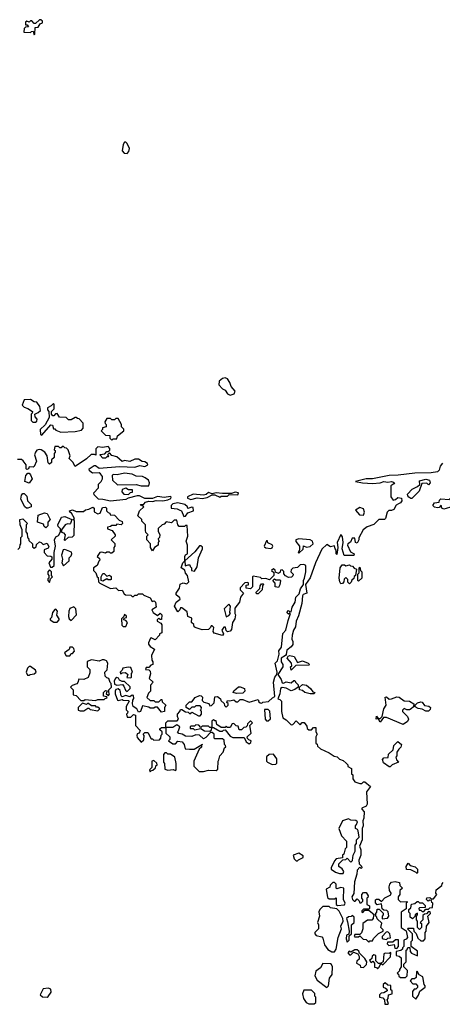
# Model space of a CAD drawing. Extents: x 2323203 to 2567568, y 883585 to 1022917.
# Tile 152 of 256: x 2512130 to 2515454, y 917600 to 925350. Entities that reach past the tile are written whole.
import ezdxf

# ---------------------------------------------------------------- set-up
doc = ezdxf.new("R2010")
doc.units = 0

msp = doc.modelspace()

# ---------------------------------------------------------------- linework, layer by layer
at = {"layer": '0CON10XD'}
for points in [[(2512245, 925230), (2512250, 925235), (2512251.7, 925288.3), (2512275, 925290), (2512291.7, 925318.3), (2512310, 925325), (2512308.3, 925338.3), (2512295, 925350), (2512285, 925350), (2512255, 925320), (2512245, 925320), (2512225, 925340), (2512215, 925340), (2512205, 925330), (2512185, 925337.5), (2512175, 925330), (2512175, 925310), (2512188.3, 925308.3), (2512200, 925295), (2512175, 925290), (2512165, 925280), (2512162.5, 925252.5), (2512215, 925250), (2512221.7, 925258.3), (2512235, 925260), (2512245, 925230)], [(2512975, 924298), (2512987.9, 924312.1), (2512994.2, 924335), (2512975.7, 924375.8), (2512965, 924385.5), (2512955, 924385.5), (2512943, 924367), (2512936.6, 924316.6), (2512950.4, 924300.3), (2512975, 924298)], [(2513785, 922393.3), (2513816.1, 922403.9), (2513825.8, 922425.8), (2513793.9, 922463.9), (2513783.8, 922495), (2513764.4, 922524.4), (2513745, 922531.4), (2513724.6, 922525.4), (2513700, 922505), (2513696.2, 922475), (2513723.8, 922445), (2513746.7, 922435), (2513765, 922403.8), (2513785, 922393.3)], [(2512255, 922182.5), (2512265, 922190), (2512266.7, 922205), (2512252.5, 922225), (2512250, 922245), (2512275, 922257.5), (2512292.5, 922275), (2512287.5, 922305), (2512265, 922340), (2512243, 922343), (2512215, 922360), (2512165, 922356.7), (2512150, 922315), (2512165, 922300), (2512195, 922290), (2512230, 922265), (2512228.3, 922251.7), (2512220, 922245), (2512220, 922195), (2512233, 922183), (2512255, 922182.5)], [(2512305, 922080), (2512375, 922160), (2512388.3, 922158.3), (2512395, 922130), (2512405, 922130), (2512415, 922120), (2512453.6, 922103.6), (2512565, 922107.5), (2512615, 922120), (2512630, 922135), (2512630, 922175), (2512598.3, 922208.3), (2512585, 922210), (2512575, 922220), (2512565, 922220), (2512535, 922200), (2512515, 922200), (2512495, 922220), (2512441.7, 922221.7), (2512425, 922250), (2512411.7, 922248.3), (2512398.3, 922231.7), (2512391.7, 922231.7), (2512380, 922245), (2512380, 922265), (2512401.7, 922288.3), (2512401.7, 922321.7), (2512395, 922330), (2512378.3, 922311.7), (2512347.5, 922295), (2512348.3, 922278.3), (2512360, 922265), (2512361.7, 922218.3), (2512329.3, 922160.7), (2512290, 922125), (2512292.5, 922085), (2512305, 922080)], [(2512855, 922040), (2512865, 922050), (2512895, 922050), (2512900, 922075), (2512950, 922115), (2512948.3, 922128.3), (2512930, 922145), (2512930, 922165), (2512905, 922210), (2512885, 922210), (2512875, 922200), (2512855, 922200), (2512845, 922210), (2512815, 922210), (2512800, 922185), (2512801.7, 922171.7), (2512810, 922165), (2512810, 922145), (2512781.7, 922138.3), (2512780, 922125), (2512770, 922115), (2512805, 922080), (2512838.3, 922078.3), (2512840, 922055), (2512855, 922040)], [(2513085, 919662.5), (2513107, 919683), (2513110, 919715), (2513100, 919725), (2513115, 919740), (2513138.3, 919738.3), (2513165, 919690), (2513175, 919690), (2513185, 919680), (2513228.3, 919681.7), (2513240, 919695), (2513241.7, 919718.3), (2513250, 919725), (2513250, 919745), (2513231.7, 919761.7), (2513231.7, 919768.3), (2513245, 919780), (2513280, 919780), (2513280, 919815), (2513295, 919830), (2513368.3, 919831.7), (2513380, 919845), (2513370, 919865), (2513370, 919885), (2513390, 919905), (2513395, 919920), (2513405, 919920), (2513433, 919903), (2513455, 919900), (2513465, 919890), (2513475, 919890), (2513485, 919900), (2513535, 919870), (2513548.3, 919871.7), (2513560, 919885), (2513560, 919905), (2513550, 919915), (2513558.3, 919921.7), (2513560, 919935), (2513548.3, 919948.3), (2513515, 919950), (2513505, 919940), (2513485, 919940), (2513465, 919920), (2513440, 919935), (2513440, 919955), (2513451.7, 919968.3), (2513465, 919980), (2513485, 919980), (2513510, 920015), (2513545, 920030), (2513558.3, 920028.3), (2513567, 920017), (2513565, 919990), (2513578.3, 919978.3), (2513618.3, 919968.3), (2513625, 919950), (2513638.3, 919951.7), (2513658.3, 919971.7), (2513665, 920020), (2513685, 920022.5), (2513710, 920005), (2513711.7, 919991.7), (2513738.3, 919968.3), (2513741.7, 919951.7), (2513755, 919940), (2513770, 919955), (2513768.3, 919968.3), (2513760, 919975), (2513765, 919990), (2513781.7, 919988.3), (2513815, 919997.5), (2513831.7, 919981.7), (2513845, 919980), (2513865, 920000), (2513885, 920000), (2513935, 919977.5), (2514005, 920000), (2514011.7, 919981.7), (2514021.7, 919971.7), (2514035, 919970), (2514043, 919977), (2514087, 919983), (2514117, 920013), (2514136.7, 920023.3), (2514126.7, 920135), (2514136.2, 920175), (2514153.3, 920196.7), (2514154, 920215), (2514140, 920285), (2514157, 920303), (2514170, 920355), (2514168.3, 920381.7), (2514189.3, 920410.7), (2514200.7, 920519.3), (2514223.3, 920545), (2514241.7, 920621.7), (2514260, 920675), (2514255, 920680), (2514245, 920670), (2514230, 920685), (2514245, 920700), (2514251.7, 920691.7), (2514265, 920690), (2514273.3, 920725), (2514297.5, 920765), (2514302.5, 920805), (2514328.3, 920831.7), (2514339.3, 920870.7), (2514362.5, 920905), (2514361.2, 920935), (2514371.2, 920955), (2514381.2, 921005), (2514380, 921055), (2514365, 921062.5), (2514335, 921060), (2514315, 921037.5), (2514278.3, 921031.7), (2514265, 921020), (2514263, 921003), (2514280, 920985), (2514278.3, 920971.7), (2514267, 920963), (2514245, 920960), (2514221.7, 920971.7), (2514208.3, 920988.3), (2514207, 921007), (2514195, 921020), (2514181.7, 921018.3), (2514178.3, 921001.7), (2514165, 920990), (2514141.7, 921001.7), (2514138.3, 921018.3), (2514125, 921027.5), (2514110, 921015), (2514128.3, 920998.3), (2514130, 920975), (2514095, 920940), (2514065, 920952.5), (2514035, 920950), (2514025, 920960), (2513965, 920970), (2513960, 920965), (2513960, 920885), (2513945, 920870), (2513910, 920875), (2513911.7, 920898.3), (2513928.3, 920901.7), (2513930, 920915), (2513925, 920920), (2513901.7, 920918.3), (2513863, 920877), (2513863, 920863), (2513890, 920835), (2513867.5, 920805), (2513860, 920765), (2513823, 920717), (2513822.5, 920675), (2513827.5, 920665), (2513822.5, 920635), (2513802.5, 920605), (2513795, 920550), (2513785, 920537.5), (2513765, 920532.5), (2513753, 920543), (2513748.3, 920568.3), (2513735, 920567.5), (2513720, 920545), (2513732.5, 920515), (2513725, 920503.3), (2513660.7, 920520.7), (2513652.5, 920535), (2513657, 920567), (2513645, 920580), (2513635, 920580), (2513630, 920565), (2513615, 920550), (2513565, 920547.5), (2513510, 920565), (2513501.7, 920571.7), (2513498.3, 920588.3), (2513480, 920605), (2513485, 920640), (2513451.7, 920651.7), (2513448.3, 920688.3), (2513405, 920720), (2513395, 920720), (2513390, 920705), (2513375, 920690), (2513347.5, 920735), (2513360, 920765), (2513391.7, 920788.3), (2513389.3, 920799.3), (2513361.7, 920821.7), (2513360, 920835), (2513387.5, 920875), (2513393.3, 920906.7), (2513415, 920917.5), (2513445, 920910), (2513460, 920925), (2513450, 920975), (2513433, 920993), (2513428.3, 921018.3), (2513400, 921035), (2513412.5, 921075), (2513430, 921090), (2513427.5, 921125), (2513435, 921137.5), (2513450, 921145), (2513450, 921215), (2513440, 921245), (2513452.5, 921285), (2513448.3, 921368.3), (2513435, 921370), (2513425, 921360), (2513385, 921360), (2513373, 921373), (2513365, 921410), (2513345, 921410), (2513325, 921390), (2513283, 921397), (2513265, 921380), (2513250, 921375), (2513220, 921345), (2513220, 921325), (2513232.5, 921295), (2513230, 921275), (2513220, 921265), (2513221.7, 921251.7), (2513230, 921245), (2513220, 921235), (2513220, 921215), (2513190, 921195), (2513175, 921170), (2513160, 921195), (2513157.5, 921225), (2513130, 921255), (2513130, 921285), (2513140, 921295), (2513122.5, 921312.5), (2513118.3, 921328.3), (2513120, 921375), (2513091.7, 921401.7), (2513090, 921415), (2513060, 921445), (2513072.5, 921485), (2513106.2, 921515), (2513095, 921530), (2513085, 921522.5), (2513080, 921535), (2513105, 921537.5), (2513118.8, 921551.2), (2513145, 921561.2), (2513175, 921557.5), (2513203.8, 921566.2), (2513255, 921562.5), (2513295, 921570), (2513319.3, 921580.7), (2513321.7, 921591.7), (2513315, 921596.7), (2513265, 921590), (2513215, 921596.2), (2513175, 921582.5), (2513115, 921581.2), (2513071.7, 921601.7), (2513055, 921602.5), (2512982.5, 921585), (2512965, 921573.8), (2512845, 921559.2), (2512785, 921573.8), (2512750, 921575), (2512715, 921610), (2512712.5, 921625), (2512750, 921665), (2512750, 921695), (2512770, 921715), (2512780, 921735), (2512780, 921755), (2512766.4, 921776.4), (2512755, 921782.5), (2512701.7, 921781.7), (2512679.3, 921799.3), (2512677.5, 921815), (2512715, 921840), (2512725, 921840), (2512755, 921821.2), (2512915, 921833.3), (2513035, 921828.8), (2513075, 921840), (2513113, 921833), (2513137.5, 921845), (2513136.4, 921856.4), (2513115, 921870), (2513093, 921873), (2513065, 921890), (2513035, 921890), (2512995, 921873.3), (2512955, 921880), (2512935, 921872.5), (2512895, 921910), (2512855, 921920), (2512835, 921940), (2512820, 921925), (2512830, 921915), (2512825, 921910), (2512815, 921910), (2512805, 921900), (2512785, 921900), (2512761.7, 921921.7), (2512761.7, 921928.3), (2512798.3, 921931.7), (2512815, 921950), (2512825, 921950), (2512838.3, 921961.7), (2512840, 921975), (2512825, 921990), (2512785, 921982.5), (2512745, 921987.5), (2512728.3, 921971.7), (2512728.3, 921921.7), (2512717.5, 921927.5), (2512693, 921927), (2512655, 921892.5), (2512565, 921832.5), (2512548.3, 921868.3), (2512520, 921895), (2512527, 921917), (2512510, 921965), (2512498.3, 921978.3), (2512485, 921980), (2512475, 921990), (2512465, 921990), (2512455, 921980), (2512445, 921980), (2512435, 921990), (2512405, 921990), (2512400, 921965), (2512408.3, 921958.3), (2512410, 921945), (2512400, 921935), (2512400, 921905), (2512380, 921885), (2512380, 921865), (2512365, 921852.5), (2512353, 921863), (2512347, 921917), (2512327.5, 921945), (2512300, 921965), (2512283.6, 921966.4), (2512265, 921962.5), (2512253, 921947), (2512247.5, 921925), (2512262.5, 921875), (2512245, 921832.5), (2512235, 921826.7), (2512205, 921830), (2512200, 921815), (2512185, 921810), (2512180, 921815), (2512180, 921845), (2512158.3, 921878.3), (2512145, 921887.5), (2512113, 921887)], [(2515455, 921860), (2515437.5, 921835), (2515430, 921805), (2515415, 921791.2), (2515365, 921782.9), (2515238.3, 921781.7), (2515105.7, 921764.3), (2515035, 921762.5), (2514906.1, 921736.1), (2514855, 921736.7), (2514770, 921715), (2514825, 921703.3), (2514905, 921700), (2514965, 921703.3), (2514995, 921716), (2515025, 921710), (2515055, 921715.8), (2515070.7, 921710.7), (2515077.5, 921705), (2515073, 921697), (2515048.3, 921681.7), (2515050, 921595), (2515068.3, 921568.3), (2515085, 921572.5), (2515105, 921590), (2515133, 921583), (2515136.1, 921563.9), (2515125, 921546.7), (2515110.4, 921539.5), (2515090.7, 921529.3), (2515072.5, 921495), (2515055, 921486.7), (2515033, 921487), (2515020, 921475), (2515007, 921423), (2515000, 921415), (2514955, 921416.7), (2514915, 921377.5), (2514863, 921357), (2514832.5, 921335), (2514798.3, 921271.7), (2514797.5, 921255), (2514785, 921230), (2514770, 921235), (2514765, 921270), (2514745, 921270), (2514733, 921237), (2514710, 921225), (2514707.5, 921215), (2514731.7, 921161.7), (2514760, 921145), (2514758.3, 921131.7), (2514683, 921133), (2514666.7, 921185), (2514673.3, 921235), (2514668.3, 921278.3), (2514655, 921297.5), (2514626.7, 921235), (2514632.5, 921195), (2514625, 921140), (2514620, 921145), (2514620, 921175), (2514610, 921185), (2514605, 921210), (2514575, 921200), (2514545, 921220), (2514505, 921182.5), (2514456.7, 921075), (2514413.6, 920956.4), (2514377.5, 920905), (2514387.5, 920835), (2514360, 920825), (2514353.6, 920816.4), (2514350, 920755), (2514322.3, 920657.7), (2514303.9, 920616.1), (2514299.3, 920570.7), (2514283.3, 920545), (2514273.3, 920505), (2514270, 920475), (2514277.5, 920455), (2514277, 920433), (2514266.4, 920413.6), (2514232, 920388), (2514227, 920353), (2514220, 920345), (2514187.5, 920325), (2514187.5, 920295), (2514200, 920275), (2514200, 920255), (2514160, 920195), (2514186.1, 920156.1), (2514195, 920130), (2514205, 920127.5), (2514225, 920137.5), (2514265, 920130), (2514285, 920150), (2514295, 920150), (2514300, 920135), (2514320, 920115), (2514320, 920095), (2514295, 920077.5), (2514265, 920067.5), (2514225, 920087.5), (2514195, 920092.5), (2514182.5, 920085), (2514176.4, 920043.6), (2514160, 920005), (2514175, 920000), (2514190, 919985), (2514190, 919905), (2514200, 919855), (2514225, 919840), (2514265, 919800), (2514278.3, 919801.7), (2514305, 919830), (2514335, 919800), (2514351.7, 919818.3), (2514368.3, 919818.3), (2514388.3, 919788.3), (2514391.7, 919771.7), (2514405, 919760), (2514425, 919760), (2514441.7, 919778.3), (2514458.3, 919778.3), (2514460, 919745), (2514470, 919725), (2514460, 919705), (2514460, 919655), (2514468.3, 919648.3), (2514471.7, 919631.7), (2514495, 919610), (2514565, 919580), (2514603, 919553), (2514627, 919547), (2514645, 919530), (2514675, 919520), (2514698.3, 919498.3), (2514710, 919485), (2514711.7, 919471.7), (2514740, 919455), (2514740, 919415), (2514750, 919405), (2514750, 919375), (2514765, 919350), (2514805, 919337.5), (2514821.7, 919338.3), (2514835, 919350), (2514845, 919350), (2514890, 919315), (2514858.3, 919271.7), (2514862.5, 919175), (2514855, 919160), (2514820, 919145), (2514820, 919135), (2514840, 919115), (2514837.5, 919065), (2514827.5, 919045), (2514832.5, 919005), (2514822.5, 918985), (2514822.5, 918895), (2514802.5, 918845), (2514812.5, 918815), (2514812.5, 918775), (2514797.5, 918735), (2514800, 918705), (2514818.3, 918688.3), (2514820, 918675), (2514815, 918670), (2514805, 918680), (2514783, 918657), (2514782.5, 918625), (2514763.3, 918565), (2514757.5, 918472.5), (2514742.5, 918445), (2514747.5, 918425), (2514761.7, 918411.7), (2514768.3, 918411.7), (2514785, 918430), (2514800, 918415), (2514805, 918400), (2514815, 918400), (2514828.3, 918411.7), (2514830, 918425), (2514820, 918435), (2514820, 918465), (2514835, 918480), (2514855, 918480), (2514870, 918455), (2514868.3, 918441.7), (2514860, 918435), (2514860, 918385), (2514880, 918375), (2514880, 918355), (2514875, 918350), (2514835, 918350), (2514820, 918335), (2514820, 918325), (2514828.3, 918321.7), (2514845, 918340), (2514875, 918340), (2514920, 918305), (2514911.7, 918298.3), (2514910, 918275), (2514898.3, 918261.7), (2514865, 918262.5), (2514830, 918235), (2514830, 918195), (2514818.3, 918161.7), (2514805, 918150), (2514765, 918150), (2514760, 918135), (2514765, 918130), (2514795, 918130), (2514805, 918140), (2514831.7, 918111.7), (2514855, 918110), (2514875, 918090), (2514885, 918100), (2514905, 918100), (2514911.7, 918118.3), (2514951.7, 918158.3), (2514990, 918175), (2514990, 918185), (2514970, 918205), (2514978.3, 918238.3), (2514941.7, 918271.7), (2514940, 918285), (2514930, 918295), (2514930, 918315), (2514940, 918325), (2514941.7, 918348.3), (2514958.3, 918348.3), (2514988.3, 918318.3), (2514990, 918305), (2514980, 918295), (2514981.7, 918271.7), (2515021.7, 918278.3), (2515033.3, 918295), (2515028.3, 918328.3), (2515018.3, 918338.3), (2514995, 918340), (2514981.7, 918351.7), (2514975, 918390), (2514941.7, 918381.7), (2514928.3, 918398.3), (2514928.3, 918421.7), (2514935, 918427.5), (2514955, 918427.5), (2514975, 918410), (2515002, 918438), (2515049.3, 918460.7), (2515052.5, 918475), (2515037.5, 918495), (2515036.7, 918525), (2515040, 918545), (2515055, 918562.5), (2515083, 918567), (2515118.3, 918558.3), (2515120, 918535), (2515140, 918515), (2515120, 918495), (2515120, 918465), (2515107.5, 918445), (2515107.5, 918425), (2515125, 918407.5), (2515175, 918410), (2515180, 918405), (2515170, 918395), (2515168.3, 918351.7), (2515130, 918325), (2515130, 918205), (2515168.3, 918178.3), (2515180, 918125), (2515168.3, 918111.7), (2515150, 918105), (2515150, 918055), (2515140, 918045), (2515140, 918035), (2515127, 918023), (2515090, 918015), (2515090, 917985), (2515115, 917980), (2515130, 917965), (2515130, 917895), (2515117.5, 917875), (2515117, 917863), (2515100, 917845), (2515108.3, 917838.3), (2515111.7, 917821.7), (2515125, 917810), (2515165, 917810), (2515177, 917823), (2515180, 917865), (2515150, 917895), (2515150, 917915), (2515170, 917935), (2515170, 918025), (2515178.3, 918031.7), (2515181.7, 918048.3), (2515198.3, 918048.3), (2515200, 918015), (2515211.7, 918001.7), (2515258.3, 917981.7), (2515258.3, 918018.3), (2515210, 918055), (2515210, 918095), (2515220, 918105), (2515220, 918155), (2515180, 918195), (2515185, 918200), (2515228.3, 918198.3), (2515230, 918175), (2515248.3, 918158.3), (2515261.7, 918121.7), (2515285, 918100), (2515305, 918100), (2515320, 918115), (2515320, 918165), (2515327.5, 918175), (2515330, 918215), (2515350, 918245), (2515340, 918295), (2515360, 918315), (2515358.3, 918328.3), (2515345, 918330), (2515328.3, 918311.7), (2515315, 918310), (2515301.7, 918298.3), (2515300, 918265), (2515280, 918245), (2515290, 918235), (2515290, 918205), (2515275, 918190), (2515260, 918205), (2515260, 918255), (2515250, 918265), (2515250, 918295), (2515260, 918305), (2515258.3, 918318.3), (2515240, 918305), (2515238.3, 918291.7), (2515218.3, 918271.7), (2515200, 918285), (2515200, 918315), (2515190, 918325), (2515190, 918345), (2515205, 918360), (2515211.7, 918388.3), (2515237.5, 918392.5), (2515255, 918410), (2515265, 918410), (2515275, 918400), (2515298.3, 918398.3), (2515318.3, 918378.3), (2515318.3, 918361.7), (2515275, 918360), (2515270, 918355), (2515271.7, 918341.7), (2515285, 918340), (2515295, 918330), (2515308.3, 918331.7), (2515325, 918350), (2515345, 918350), (2515355, 918360), (2515377, 918363), (2515380, 918395), (2515371.7, 918401.7), (2515368.3, 918418.3), (2515355, 918420), (2515341.7, 918411.7), (2515330, 918425), (2515331.7, 918438.3), (2515355, 918440), (2515365, 918430), (2515385, 918430), (2515410, 918465), (2515402.5, 918475), (2515405, 918500), (2515450, 918535), (2515451.7, 918548.3), (2515461.7, 918558.3)], [(2512205, 921702.5), (2512170, 921715), (2512178.3, 921761.7), (2512195, 921780), (2512205, 921780), (2512215, 921767.5), (2512226.7, 921735), (2512205, 921702.5)], [(2513145, 921680), (2513150, 921705), (2513142.5, 921725), (2513117.5, 921745), (2513095, 921753.8), (2513047, 921757), (2513015, 921772), (2512955, 921781.9), (2512897.5, 921767.5), (2512865, 921770), (2512858.3, 921761.7), (2512860, 921725), (2512898.3, 921688.3), (2513045, 921692.5), (2513085, 921680), (2513145, 921680)], [(2515215, 921580), (2515205, 921580), (2515191.7, 921591.7), (2515181.7, 921601.7), (2515180, 921615), (2515217.5, 921655), (2515260, 921675), (2515278.3, 921691.7), (2515275, 921720), (2515325, 921733.8), (2515353.3, 921725), (2515357.5, 921705), (2515345, 921690), (2515331.7, 921701.7), (2515291.7, 921698.3), (2515270.7, 921639.3), (2515215, 921580)], [(2512985, 921612.5), (2513001.7, 921628.3), (2513018.3, 921631.7), (2513018.3, 921648.3), (2512985, 921650), (2512965, 921662.5), (2512937, 921653), (2512933, 921633), (2512950, 921615), (2512985, 921612.5)], [(2513475, 921572.5), (2513525, 921587.5), (2513565, 921582.5), (2513605, 921590), (2513645, 921610), (2513665, 921610), (2513705, 921592.5), (2513715, 921600), (2513765, 921600), (2513778.3, 921611.7), (2513845, 921610), (2513850, 921625), (2513825, 921630), (2513795, 921620), (2513725, 921620), (2513675, 921626.7), (2513645, 921617.5), (2513615, 921627.5), (2513596.7, 921613.3), (2513575, 921606.7), (2513495, 921616.2), (2513450, 921595), (2513450, 921585), (2513475, 921572.5)], [(2512195, 921504.2), (2512184.4, 921504.4), (2512171.2, 921515), (2512140, 921575), (2512143, 921607), (2512155, 921620), (2512165, 921620), (2512185, 921600), (2512191.7, 921561.7), (2512220, 921535), (2512220, 921515), (2512195, 921504.2)], [(2515465, 921497.5), (2515450, 921505), (2515445, 921530), (2515428.3, 921511.7), (2515415, 921507.5), (2515393, 921513), (2515380, 921525), (2515391.7, 921548.3), (2515428.3, 921551.7), (2515431.7, 921568.3), (2515442.5, 921577.5), (2515507.5, 921572.5), (2515515, 921580), (2515530, 921565), (2515522.5, 921557.5), (2515530, 921525), (2515517, 921513), (2515485, 921502.5), (2515465, 921497.5)], [(2512355, 921190), (2512321.7, 921178.3), (2512322.5, 921155), (2512345, 921130), (2512375, 921127.5), (2512381.7, 921121.7), (2512382.5, 921105), (2512360, 921075), (2512371.7, 921041.7), (2512385, 921040), (2512400, 921055), (2512400, 921155), (2512412.5, 921205), (2512403.3, 921255), (2512415, 921280), (2512435, 921290), (2512451.7, 921318.3), (2512451.7, 921341.7), (2512431.7, 921361.7), (2512430, 921375), (2512460, 921435), (2512485, 921440), (2512540, 921415), (2512530, 921385), (2512525, 921380), (2512505, 921382.5), (2512487, 921373), (2512460, 921335), (2512460, 921315), (2512475, 921310), (2512487.5, 921295), (2512480, 921255), (2512485, 921250), (2512513, 921277), (2512545, 921280), (2512558.3, 921291.7), (2512560, 921405), (2512550, 921415), (2512560, 921425), (2512536.4, 921466.4), (2512523.3, 921473.3), (2512522.5, 921485), (2512545, 921493.3), (2512575, 921478.8), (2512631.7, 921478.3), (2512648.3, 921491.7), (2512675, 921497.5), (2512705, 921513.3), (2512716.7, 921505), (2512716.4, 921476.4), (2512745, 921460), (2512763, 921467), (2512780.3, 921509.7), (2512805, 921513.3), (2512813.3, 921505), (2512813, 921483), (2512825, 921470), (2512840, 921465), (2512841.7, 921451.7), (2512875, 921450), (2512911.7, 921411.7), (2512935, 921400), (2512937.5, 921385), (2512927, 921373), (2512895, 921380), (2512885, 921370), (2512855, 921370), (2512845, 921360), (2512820, 921355), (2512821.7, 921341.7), (2512858.3, 921328.3), (2512880, 921295), (2512880, 921285), (2512850, 921255), (2512877, 921227), (2512877.5, 921205), (2512870, 921195), (2512870, 921165), (2512855, 921150), (2512845, 921150), (2512835, 921160), (2512815, 921160), (2512805, 921150), (2512775, 921160), (2512760, 921155), (2512740, 921125), (2512758.3, 921108.3), (2512760, 921095), (2512751.7, 921088.3), (2512740, 921055), (2512710, 921035), (2512710, 921015), (2512730, 920995), (2512740, 920965), (2512748.3, 920958.3), (2512750, 920925), (2512760, 920915), (2512845, 920872.5), (2512885, 920877.5), (2512908.3, 920858.3), (2512935, 920860), (2512950.7, 920830.7), (2512963, 920823), (2513005, 920820), (2513015, 920810), (2513025, 920810), (2513035, 920820), (2513055, 920820), (2513065, 920830), (2513095, 920830), (2513105, 920820), (2513155, 920800), (2513171.7, 920771.7), (2513187, 920777), (2513197.5, 920765), (2513202.5, 920725), (2513170, 920705), (2513180, 920685), (2513215, 920660), (2513235, 920680), (2513247.5, 920665), (2513245, 920630), (2513235, 920630), (2513225, 920640), (2513210, 920625), (2513210, 920615), (2513240, 920600), (2513247, 920587), (2513247, 920523), (2513230, 920515), (2513230, 920505), (2513195, 920470), (2513165, 920483.3), (2513159.3, 920480.7), (2513142.5, 920445), (2513142.5, 920435), (2513156.1, 920416.1), (2513190, 920395), (2513167.5, 920345), (2513168.3, 920308.3), (2513176.7, 920295), (2513177.5, 920275), (2513161.2, 920268.8), (2513145, 920250), (2513125, 920250), (2513120, 920235), (2513145, 920232.5), (2513155, 920222.5), (2513159.6, 920200.5), (2513147.5, 920165), (2513180, 920135), (2513158.3, 920111.7), (2513160, 920065), (2513141.7, 920048.3), (2513130, 920015), (2513155, 919990), (2513185, 919990), (2513195, 919980), (2513225, 919980), (2513241.7, 919998.3), (2513248.3, 919998.3), (2513251.7, 919981.7), (2513280, 919955), (2513270, 919935), (2513270, 919905), (2513245, 919900), (2513215, 919940), (2513195, 919940), (2513185, 919930), (2513155, 919930), (2513145, 919940), (2513095, 919950), (2513080, 919905), (2513065, 919900), (2513050, 919925), (2513023, 919943), (2513017.5, 919965), (2513020, 919995), (2513027, 920007), (2513025, 920030), (2513015, 920032.5), (2512995, 920020), (2512965, 920030), (2512935, 920020), (2512928.3, 920028.3), (2512920.7, 920070.7), (2512905, 920083.3), (2512885, 920077.5), (2512880, 920065), (2512880, 920045), (2512900, 919995), (2512905, 919990), (2512935, 920000), (2512943, 919993), (2512985, 919990), (2512990, 919985), (2512967.5, 919945), (2512968.3, 919918.3), (2512980, 919905), (2512978.3, 919891.7), (2512970, 919885), (2512975, 919860), (2513005, 919860), (2513025, 919880), (2513040, 919875), (2513040, 919795), (2513077.5, 919755), (2513070, 919735), (2513055, 919730), (2513050, 919715), (2513055, 919700), (2513085, 919662.5)], [(2513420.7, 921440.7), (2513435, 921442.5), (2513451.2, 921468.8), (2513496.7, 921483.3), (2513495, 921510), (2513485, 921512.5), (2513453, 921503), (2513450, 921515), (2513430, 921535), (2513375, 921546.2), (2513335, 921540), (2513320, 921525), (2513320, 921505), (2513369.3, 921499.3), (2513390.7, 921490.7), (2513403.3, 921483.3), (2513420.7, 921440.7)], [(2514835, 921450), (2514842.5, 921475), (2514835, 921500), (2514805, 921510), (2514771.7, 921488.3), (2514803, 921453), (2514835, 921450)], [(2512115, 921180), (2512130, 921195), (2512133, 921217), (2512140, 921225), (2512140, 921275), (2512150, 921285), (2512150, 921335), (2512132.5, 921375), (2512130, 921415), (2512155, 921420), (2512190, 921385), (2512180, 921375), (2512178.3, 921318.3), (2512187.5, 921305), (2512190, 921275), (2512198.3, 921268.3), (2512201.7, 921251.7), (2512230, 921225), (2512231.7, 921201.7), (2512245, 921190), (2512258.3, 921201.7), (2512261.7, 921218.3), (2512285, 921240), (2512300, 921235), (2512315, 921220), (2512345, 921230), (2512358.3, 921201.7), (2512355, 921190)], [(2512335, 921350), (2512321.7, 921361.7), (2512318.3, 921378.3), (2512270, 921395), (2512275, 921450), (2512325, 921468.8), (2512345, 921462.5), (2512370, 921415), (2512350, 921395), (2512350, 921365), (2512335, 921350)], [(2514105, 921187.5), (2514115, 921192.5), (2514120, 921205), (2514116.1, 921216.1), (2514081.7, 921231.7), (2514078.3, 921248.3), (2514071.7, 921248.3), (2514053, 921207), (2514055, 921200), (2514065, 921192.5), (2514105, 921187.5)], [(2514325, 921150), (2514358.3, 921181.7), (2514361.7, 921208.3), (2514387, 921197), (2514415, 921202.5), (2514437.5, 921225), (2514433.3, 921245), (2514415, 921256.7), (2514325, 921264), (2514302.5, 921255), (2514301.7, 921241.7), (2514330, 921205), (2514330, 921175), (2514320, 921155), (2514325, 921150)], [(2512475, 921050), (2512518.3, 921091.7), (2512520, 921115), (2512535, 921130), (2512540, 921145), (2512538.3, 921158.3), (2512485, 921180), (2512471.7, 921178.3), (2512460, 921135), (2512467.5, 921105), (2512462.5, 921075), (2512475, 921050)], [(2513505, 921010), (2513527, 921043), (2513537.5, 921115), (2513567.5, 921185), (2513567, 921197), (2513555, 921210), (2513545, 921210), (2513508.3, 921161.7), (2513430, 921090), (2513431.7, 921051.7), (2513455, 921060), (2513468.3, 921058.3), (2513470, 921045), (2513480, 921035), (2513480, 921015), (2513505, 921010)], [(2512365, 920920), (2512371.7, 920948.3), (2512387.5, 920965), (2512380, 920975), (2512380, 921005), (2512365, 921020), (2512350, 921005), (2512350, 920985), (2512360, 920975), (2512360, 920955), (2512351.7, 920948.3), (2512350, 920935), (2512365, 920920)], [(2514725, 920910), (2514711.7, 920921.7), (2514710, 920945), (2514695, 920960), (2514683, 920947), (2514680, 920925), (2514668.3, 920911.7), (2514655, 920910), (2514647.5, 920925), (2514643.8, 920955), (2514650, 921035), (2514665, 921060), (2514685, 921060), (2514695, 921050), (2514725, 921060), (2514731.7, 921051.7), (2514748.3, 921048.3), (2514761.7, 921031.7), (2514780, 921025), (2514770, 920975), (2514761.7, 920968.3), (2514758.3, 920951.7), (2514741.7, 920938.3), (2514738.3, 920921.7), (2514725, 920910)], [(2514795, 920930), (2514790, 920935), (2514790, 920985), (2514800, 920995), (2514800, 921035), (2514805, 921040), (2514810, 921015), (2514820, 921005), (2514820, 920955), (2514795, 920930)], [(2512785, 920930), (2512770, 920935), (2512770, 920965), (2512785, 920990), (2512795, 920990), (2512815, 920970), (2512835, 920977.5), (2512848.3, 920968.3), (2512850, 920945), (2512845, 920940), (2512825, 920940), (2512815, 920950), (2512785, 920930)], [(2514165, 920880), (2514140, 920885), (2514140, 920915), (2514120, 920935), (2514135, 920950), (2514145, 920940), (2514175, 920940), (2514180, 920935), (2514177, 920903), (2514165, 920880)], [(2514005, 920830), (2513991.7, 920831.7), (2513990, 920845), (2514018.3, 920871.7), (2514020, 920895), (2514031.7, 920908.3), (2514045, 920910), (2514050, 920905), (2514040, 920895), (2514038.3, 920861.7), (2514005, 920830)], [(2512425, 920607.5), (2512440, 920625), (2512440, 920635), (2512423, 920663), (2512427.5, 920695), (2512415, 920710), (2512405, 920707.5), (2512386.7, 920685), (2512380, 920645), (2512370, 920635), (2512370, 920625), (2512398.3, 920608.3), (2512425, 920607.5)], [(2512535, 920620), (2512577.5, 920665), (2512571.7, 920711.7), (2512555, 920727.5), (2512523.6, 920716.4), (2512517.5, 920695), (2512513.6, 920653.6), (2512520, 920635), (2512535, 920620)], [(2513755, 920650), (2513775, 920660), (2513787.5, 920675), (2513782.5, 920685), (2513787.5, 920735), (2513775, 920750), (2513738.3, 920711.7), (2513755, 920650)], [(2512965, 920572.5), (2512977.5, 920605), (2512965, 920620), (2512950, 920625), (2512951.7, 920638.3), (2512970, 920645), (2512970, 920655), (2512955, 920667.5), (2512948.3, 920651.7), (2512930, 920635), (2512933.3, 920585), (2512943, 920573), (2512965, 920572.5)], [(2512525, 920342.5), (2512535, 920360), (2512545, 920360), (2512561.7, 920378.3), (2512555, 920400), (2512545, 920410), (2512525, 920410), (2512518.3, 920391.7), (2512482.5, 920367.5), (2512495, 920342.5), (2512525, 920342.5)], [(2512635, 919990), (2512645, 920000), (2512725, 919992.5), (2512745, 920000), (2512795, 920000), (2512801.7, 920008.3), (2512818.3, 920011.7), (2512815, 920020), (2512790, 920025), (2512790, 920055), (2512805, 920070), (2512818.3, 920068.3), (2512810, 920045), (2512828.3, 920031.7), (2512837.5, 920045), (2512830, 920055), (2512830, 920075), (2512852.5, 920095), (2512850, 920125), (2512841.7, 920131.7), (2512830, 920165), (2512815, 920170), (2512803, 920183), (2512800, 920215), (2512817, 920233), (2512822.5, 920285), (2512813, 920303), (2512795, 920312.5), (2512778.3, 920311.7), (2512755, 920300), (2512695, 920312.5), (2512661.7, 920298.3), (2512660, 920255), (2512682.5, 920235), (2512681.7, 920208.3), (2512668.3, 920171.7), (2512635, 920157.5), (2512595, 920160), (2512587.5, 920132.5), (2512578.3, 920121.7), (2512541.7, 920108.3), (2512530, 920095), (2512550, 920075), (2512550, 920035), (2512575, 920030), (2512611.7, 919991.7), (2512635, 919990)], [(2514265, 920230), (2514260, 920255), (2514270, 920265), (2514267.5, 920285), (2514232.5, 920325), (2514240.7, 920339.3), (2514253.8, 920346.2), (2514287.7, 920337.7), (2514315, 920290), (2514355, 920303.3), (2514400, 920285), (2514410, 920275), (2514405, 920270), (2514303, 920267), (2514265, 920230)], [(2512205, 920190), (2512213, 920197), (2512245, 920200), (2512260, 920215), (2512255, 920230), (2512215, 920260), (2512205, 920260), (2512190, 920245), (2512180, 920215), (2512191.7, 920191.7), (2512205, 920190)], [(2513005, 920170), (2513010, 920175), (2513010, 920205), (2513017.5, 920215), (2513005, 920250), (2512985, 920252.5), (2512940, 920245), (2512935, 920230), (2512920, 920215), (2512921.7, 920201.7), (2512935, 920210), (2512961.7, 920211.7), (2512980, 920195), (2512971.7, 920171.7), (2513005, 920170)], [(2512975, 920062.5), (2512997.5, 920085), (2512998.8, 920098.8), (2512955, 920140), (2512935, 920140), (2512915, 920152.5), (2512908.3, 920168.3), (2512895, 920172.5), (2512882.5, 920165), (2512872.5, 920145), (2512875, 920120), (2512895, 920112.5), (2512938.3, 920118.3), (2512950, 920105), (2512961.7, 920071.7), (2512975, 920062.5)], [(2513835, 920047.5), (2513810, 920055), (2513813.6, 920066.4), (2513851.7, 920098.3), (2513865, 920100), (2513897, 920087), (2513900, 920065), (2513885, 920050), (2513835, 920047.5)], [(2514445, 920042.5), (2514415, 920042.5), (2514373, 920053), (2514355, 920070), (2514330, 920075), (2514330, 920095), (2514353, 920117), (2514385, 920112.5), (2514416.4, 920086.4), (2514435, 920060), (2514450, 920055), (2514445, 920042.5)], [(2515145, 919802.5), (2515015, 919857.5), (2514992.5, 919857.5), (2514965, 919820), (2514950, 919850), (2514932.5, 919845), (2514935, 919867.5), (2514950, 919850), (2514965, 919850), (2514980, 919865), (2514993.3, 919925), (2515012.5, 919955), (2515005, 920017.5), (2515015, 920020), (2515035, 920002.5), (2515055, 920003.3), (2515095, 920020), (2515115, 920017.5), (2515155, 919987.5), (2515196.4, 919986.4), (2515230, 919965), (2515228.3, 919941.7), (2515210, 919925), (2515195, 919917.5), (2515175, 919917.5), (2515155, 919927.5), (2515140, 919915), (2515140, 919905), (2515180, 919865), (2515187.5, 919845), (2515180, 919825), (2515145, 919802.5)], [(2512745, 919910), (2512760, 919925), (2512745, 919940), (2512735, 919940), (2512725, 919950), (2512695, 919950), (2512665, 919970), (2512655, 919960), (2512625, 919970), (2512590, 919935), (2512590, 919915), (2512605, 919910), (2512635, 919910), (2512665, 919930), (2512675, 919930), (2512685, 919920), (2512745, 919910)], [(2515345, 919907.5), (2515325, 919907.5), (2515295, 919922.5), (2515265, 919927.5), (2515241.7, 919941.7), (2515240, 919955), (2515258.3, 919971.7), (2515285, 919980), (2515295, 919977.5), (2515315, 919952.5), (2515347, 919947), (2515360, 919935), (2515358.8, 919921.2), (2515345, 919907.5)], [(2514085, 919830), (2514101.7, 919848.3), (2514097, 919907), (2514085, 919920), (2514055, 919920), (2514060, 919845), (2514071.7, 919831.7), (2514085, 919830)], [(2513541.7, 919431.7), (2513575, 919432.5), (2513615, 919442.5), (2513675, 919440), (2513688.3, 919451.7), (2513690, 919515), (2513697, 919523), (2513703, 919557), (2513730, 919585), (2513741.7, 919618.3), (2513750, 919625), (2513748.3, 919638.3), (2513740, 919645), (2513738.3, 919678.3), (2513725, 919690), (2513665, 919690), (2513660, 919695), (2513660, 919725), (2513645, 919740), (2513631.7, 919738.3), (2513595, 919700), (2513575, 919690), (2513545, 919717.5), (2513515, 919720), (2513485, 919707.5), (2513435, 919710), (2513407, 919727), (2513381.7, 919731.7), (2513370, 919745), (2513378.3, 919751.7), (2513390, 919785), (2513365, 919800), (2513335, 919780), (2513280, 919780), (2513280, 919735), (2513310, 919705), (2513310, 919685), (2513300, 919675), (2513335, 919650), (2513355, 919650), (2513375, 919670), (2513407, 919667), (2513422.5, 919645), (2513431.7, 919611.7), (2513465, 919607.5), (2513501.7, 919608.3), (2513568.3, 919648.3), (2513560, 919640), (2513560, 919625), (2513541.7, 919608.3), (2513500, 919515), (2513500, 919475), (2513541.7, 919431.7)], [(2513625, 919750), (2513638.3, 919761.7), (2513640, 919780), (2513625, 919780), (2513615, 919790), (2513565, 919790), (2513555, 919780), (2513538.3, 919798.3), (2513515, 919800), (2513505, 919790), (2513475, 919790), (2513470, 919785), (2513471.7, 919771.7), (2513495, 919770), (2513505, 919760), (2513555, 919770), (2513583, 919753), (2513625, 919750)], [(2513935, 919650), (2513948.3, 919661.7), (2513950, 919675), (2513931.7, 919681.7), (2513921.7, 919691.7), (2513920, 919705), (2513950, 919735), (2513940, 919795), (2513960, 919815), (2513948.3, 919828.3), (2513941.7, 919828.3), (2513921.7, 919808.3), (2513918.3, 919791.7), (2513908.3, 919781.7), (2513891.7, 919778.3), (2513875, 919760), (2513855, 919760), (2513848.3, 919788.3), (2513831.7, 919791.7), (2513815, 919810), (2513801.7, 919808.3), (2513785, 919780), (2513765, 919780), (2513755, 919790), (2513745, 919780), (2513715, 919780), (2513681.7, 919801.7), (2513675, 919830), (2513665, 919830), (2513655, 919840), (2513641.7, 919828.3), (2513640, 919780), (2513655, 919780), (2513705, 919750), (2513725, 919750), (2513731.7, 919758.3), (2513745, 919760), (2513785, 919710), (2513805, 919700), (2513895, 919700), (2513910, 919665), (2513935, 919650)], [(2515045, 919470), (2515035, 919470), (2514990.7, 919500.7), (2514983, 919527), (2514995, 919540), (2515028.3, 919541.7), (2515031.7, 919568.3), (2515067, 919603), (2515073, 919637), (2515105, 919667.5), (2515132.5, 919645), (2515127, 919623), (2515110.7, 919609.3), (2515097.5, 919585), (2515097.5, 919555), (2515087.5, 919545), (2515092.5, 919525), (2515110, 919505), (2515060, 919485), (2515045, 919470)], [(2513355, 919440), (2513360, 919445), (2513360, 919495), (2513350, 919545), (2513315, 919570), (2513295, 919570), (2513285, 919580), (2513271.7, 919578.3), (2513260, 919565), (2513260, 919505), (2513270, 919495), (2513271.7, 919451.7), (2513295, 919442.5), (2513337.5, 919447.5), (2513355, 919440)], [(2514115, 919487.5), (2514145, 919490), (2514151.7, 919498.3), (2514151.7, 919531.7), (2514125, 919570), (2514093, 919567), (2514071.7, 919548.3), (2514070, 919515), (2514080, 919505), (2514115, 919487.5)], [(2513155, 919430), (2513161.7, 919438.3), (2513178.3, 919441.7), (2513198.3, 919461.7), (2513201.7, 919478.3), (2513210, 919485), (2513208.3, 919498.3), (2513185, 919520), (2513170, 919515), (2513170, 919465), (2513150, 919445), (2513155, 919430)], [(2514675, 918630), (2514680, 918645), (2514666.4, 918666.4), (2514640, 918685), (2514640, 918705), (2514671.7, 918738.3), (2514695, 918740), (2514705, 918750), (2514735, 918720), (2514748.3, 918731.7), (2514752.5, 918775), (2514767.5, 918805), (2514768.3, 918851.7), (2514780, 918865), (2514780, 918895), (2514800, 918915), (2514792.5, 918965), (2514786.4, 918976.4), (2514770, 918985), (2514770, 919005), (2514780, 919015), (2514787, 919037), (2514775, 919047.5), (2514735, 919050), (2514715, 919060), (2514670, 919045), (2514640, 918985), (2514660, 918925), (2514700, 918885), (2514700, 918835), (2514690, 918825), (2514678.3, 918781.7), (2514670, 918775), (2514668.3, 918751.7), (2514620, 918745), (2514605, 918730), (2514580, 918675), (2514580, 918665), (2514615, 918640), (2514645, 918630), (2514675, 918630)], [(2514315, 918730), (2514321.7, 918738.3), (2514360, 918755), (2514358.3, 918768.3), (2514325, 918790), (2514280, 918775), (2514290, 918745), (2514305, 918730), (2514315, 918730)], [(2515255, 918630), (2515248.3, 918638.3), (2515205, 918657.5), (2515171.7, 918661.7), (2515170, 918685), (2515185, 918710), (2515201.7, 918691.7), (2515241.7, 918681.7), (2515260, 918665), (2515260, 918635), (2515255, 918630)], [(2514628.3, 918378.3), (2514685, 918382.5), (2514690, 918395), (2514677.5, 918425), (2514680, 918515), (2514655, 918520), (2514625, 918510), (2514620, 918515), (2514620, 918545), (2514605, 918560), (2514591.7, 918558.3), (2514573, 918537), (2514568.3, 918521.7), (2514540, 918505), (2514551.7, 918441.7), (2514565, 918430), (2514605, 918430), (2514618.3, 918438.3), (2514620, 918385), (2514628.3, 918378.3)], [(2514605, 918012.5), (2514620, 918035), (2514633.9, 918126.1), (2514660, 918195), (2514656.7, 918215), (2514673.8, 918255), (2514671.2, 918275), (2514642.3, 918332.3), (2514625, 918352.5), (2514575, 918360), (2514565, 918370), (2514515, 918370), (2514490, 918345), (2514483, 918327), (2514486.7, 918295), (2514472.5, 918245), (2514480, 918225), (2514480, 918195), (2514450, 918165), (2514450, 918155), (2514461.7, 918141.7), (2514505, 918130), (2514515, 918120), (2514528.3, 918068.3), (2514552.3, 918032.3), (2514585, 918012.5), (2514605, 918012.5)], [(2514705, 918090), (2514720, 918105), (2514721.7, 918138.3), (2514740, 918155), (2514740, 918225), (2514760, 918245), (2514760, 918285), (2514745, 918300), (2514738.3, 918291.7), (2514715, 918287.5), (2514700, 918275), (2514709.3, 918249.3), (2514720, 918175), (2514718.3, 918151.7), (2514700, 918145), (2514697.5, 918115), (2514705, 918090)], [(2515015, 918110), (2515025, 918120), (2515047.5, 918122.5), (2515040, 918155), (2515025, 918170), (2515011.7, 918168.3), (2514980, 918135), (2514981.7, 918121.7), (2514990, 918115), (2515015, 918110)], [(2515095, 918040), (2515110, 918055), (2515108.3, 918108.3), (2515085, 918107.5), (2515065, 918090), (2515021.7, 918088.3), (2515020, 918075), (2515033, 918063), (2515075, 918070), (2515081.7, 918041.7), (2515095, 918040)], [(2514835, 917890), (2514857, 917913), (2514860, 917935), (2514845, 917960), (2514801.7, 918001.7), (2514798.3, 918018.3), (2514785, 918030), (2514765, 918030), (2514735, 918010), (2514721.7, 918018.3), (2514710, 918005), (2514725, 917990), (2514735, 917990), (2514755, 918010), (2514788.3, 917998.3), (2514800, 917975), (2514800, 917955), (2514781.7, 917938.3), (2514780, 917925), (2514808.3, 917908.3), (2514811.7, 917891.7), (2514835, 917890)], [(2514945, 917880), (2514958.3, 917891.7), (2514970, 917920), (2514951.7, 917921.7), (2514931.7, 917941.7), (2514930, 917985), (2514915, 917990), (2514901.7, 917978.3), (2514898.3, 917961.7), (2514880, 917945), (2514895, 917930), (2514908.3, 917938.3), (2514920, 917925), (2514921.7, 917891.7), (2514935, 917890), (2514945, 917880)], [(2514985, 917910), (2515047, 917973), (2515048.3, 918008.3), (2515035, 918000), (2515005, 918002.5), (2514993, 917997), (2514990, 917935), (2514970, 917925), (2514985, 917910)], [(2514545, 917732.5), (2514557.5, 917745), (2514567.5, 917805), (2514586.4, 917833.6), (2514590, 917895), (2514583, 917913), (2514575, 917917.5), (2514515, 917920), (2514495, 917887.5), (2514459.3, 917860.7), (2514452.5, 917825), (2514470.7, 917790.7), (2514545, 917732.5)], [(2515245, 917640), (2515267, 917673), (2515277, 917703), (2515320, 917735), (2515320, 917745), (2515310, 917755), (2515300, 917815), (2515271.7, 917831.7), (2515255, 917860), (2515250, 917855), (2515248.3, 917811.7), (2515235, 917800), (2515215, 917800), (2515200, 917785), (2515221.7, 917761.7), (2515245, 917760), (2515260, 917745), (2515258.3, 917731.7), (2515245, 917720), (2515231.7, 917718.3), (2515218.3, 917701.7), (2515220, 917665), (2515245, 917640)], [(2515025, 917600), (2515030, 917605), (2515020, 917635), (2515027.5, 917645), (2515030, 917675), (2515058.3, 917681.7), (2515060, 917705), (2515050, 917715), (2515048.3, 917748.3), (2515025, 917750), (2515005, 917770), (2514990, 917755), (2514990, 917735), (2515008.3, 917728.3), (2515018.3, 917718.3), (2515020, 917705), (2514995, 917690), (2514971.7, 917688.3), (2514960, 917675), (2514960, 917655), (2514985, 917650), (2515000, 917635), (2515001.7, 917601.7), (2515025, 917600)], [(2512345, 917657.5), (2512355, 917662.5), (2512377.5, 917695), (2512375, 917720), (2512355, 917727.5), (2512315, 917722.5), (2512290, 917675), (2512308.3, 917658.3), (2512345, 917657.5)], [(2514445, 917602.5), (2514460, 917615), (2514460, 917655), (2514450, 917665), (2514450, 917685), (2514425, 917710), (2514365, 917710), (2514353.6, 917683.6), (2514363.3, 917645), (2514382.5, 917615), (2514405, 917602.5), (2514445, 917602.5)]]:
    msp.add_lwpolyline(points, dxfattribs=at)

doc.saveas('drawing.dxf')
